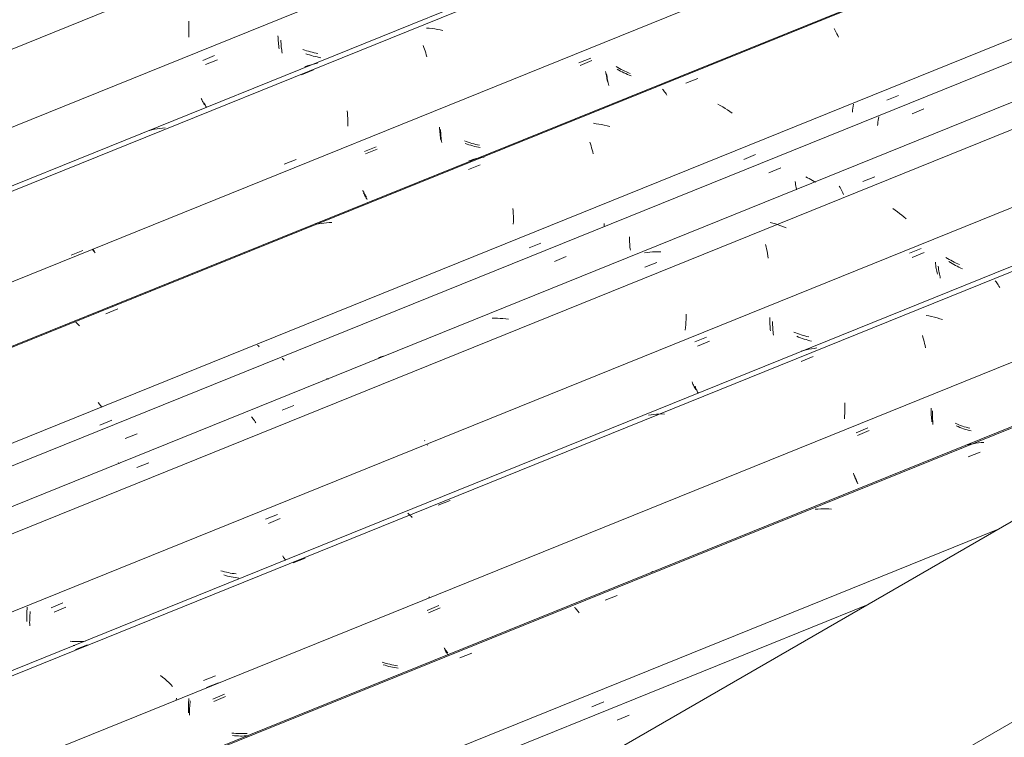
# Model space of a CAD drawing. Header units: metres. Extents: x -15.1 to 0.1, y 4 to 14.1.
# Tile 45 of 67: x -7.895 to -7.115, y 11.699 to 12.267. Entities that reach past the tile are written whole.
import ezdxf

# ---------------------------------------------------------------- set-up
doc = ezdxf.new("R2010")
doc.units = ezdxf.units.M
doc.layers.add('A-GLAZ-CWMG', color=7, linetype='Continuous', lineweight=5)
doc.layers.add('A-ROOF', color=7, linetype='Continuous', lineweight=5)

# ---------------------------------------------------------------- blocks, each defined once
blk = doc.blocks.new('FP_72-ISO_01')
at = {"layer": 'A-GLAZ-CWMG', "color": 9, "true_color": 0xc0c0c0}
blk.add_line((-7.42187, 11.71264), (-7.41252, 11.71651), dxfattribs=at)
blk = doc.blocks.new('Rectangular Mullion - Telha Fibrocimento - Ondulada-1908998-ISO_01')
at = {"layer": 'A-GLAZ-CWMG'}
blk.add_line((-7.22445, 11.80367), (-7.78958, 11.57527), dxfattribs=at)
blk.add_blockref('FP_72-ISO_01', (0, 0), dxfattribs=at)
blk = doc.blocks.new('FP_80-ISO_01')
at = {"layer": 'A-GLAZ-CWMG', "color": 9, "true_color": 0xc0c0c0}
blk.add_line((-7.44189, 11.72327), (-7.43254, 11.72713), dxfattribs=at)
blk = doc.blocks.new('FP_81-ISO_01')
at = {"layer": 'A-GLAZ-CWMG'}
blk.add_line((-6.6766, 12.11997), (-7.88626, 11.63109), dxfattribs=at)
at = {"layer": 'A-GLAZ-CWMG', "color": 9, "true_color": 0xc0c0c0}
for p, q in [((-7.14199, 11.93117), (-7.14406, 11.93071)), ((-7.1399, 11.93157), (-7.14199, 11.93117)), ((-7.1378, 11.93191), (-7.1399, 11.93157)), ((-7.13568, 11.93218), (-7.1378, 11.93191)), ((-7.13355, 11.9324), (-7.13568, 11.93218)), ((-7.13141, 11.93255), (-7.13355, 11.9324)), ((-7.14389, 11.92118), (-7.1344, 11.92493)), ((-7.26284, 11.87978), (-7.26498, 11.8796)), ((-7.2607, 11.8799), (-7.26284, 11.87978)), ((-7.25854, 11.87995), (-7.2607, 11.8799)), ((-7.25639, 11.87995), (-7.25854, 11.87995)), ((-7.25422, 11.87988), (-7.25639, 11.87995)), ((-7.25205, 11.87976), (-7.25422, 11.87988)), ((-7.39438, 11.83036), (-7.39397, 11.83043)), ((-7.43141, 11.80758), (-7.42192, 11.81133)), ((-7.45561, 11.80175), (-7.45505, 11.80123)), ((-7.45505, 11.80123), (-7.45448, 11.80065)), ((-7.45448, 11.80065), (-7.45398, 11.8001)), ((-7.4539, 11.80001), (-7.45332, 11.79931)), ((-7.45332, 11.79931), (-7.45273, 11.79855)), ((-7.45273, 11.79855), (-7.45214, 11.79774)), ((-7.54642, 11.76204), (-7.53693, 11.7658))]:
    blk.add_line(p, q, dxfattribs=at)
blk = doc.blocks.new('FP_82-ISO_01')
at = {"layer": 'A-GLAZ-CWMG', "color": 9, "true_color": 0xc0c0c0}
for p, q in [((-7.17223, 11.95756), (-7.17225, 11.95614)), ((-7.17225, 11.95614), (-7.17224, 11.95474)), ((-7.17224, 11.95474), (-7.17221, 11.95336)), ((-7.17221, 11.95336), (-7.17216, 11.95199)), ((-7.17216, 11.95199), (-7.17209, 11.95064)), ((-7.17209, 11.95064), (-7.172, 11.94931)), ((-7.172, 11.94931), (-7.17188, 11.948)), ((-7.23153, 11.93817), (-7.22218, 11.94203)), ((-7.17188, 11.948), (-7.17175, 11.9467)), ((-7.15191, 11.94504), (-7.15333, 11.94566)), ((-7.15047, 11.94446), (-7.15191, 11.94504)), ((-7.14902, 11.94391), (-7.15047, 11.94446)), ((-7.14756, 11.94338), (-7.14902, 11.94391)), ((-7.14609, 11.94289), (-7.14756, 11.94338)), ((-7.14461, 11.94244), (-7.14609, 11.94289)), ((-7.14312, 11.94201), (-7.14461, 11.94244)), ((-7.14162, 11.94162), (-7.14312, 11.94201)), ((-7.23398, 11.90598), (-7.23365, 11.90509)), ((-7.23365, 11.90509), (-7.23332, 11.90423)), ((-7.23332, 11.90423), (-7.23298, 11.90341)), ((-7.23298, 11.90341), (-7.23264, 11.90263)), ((-7.23264, 11.90263), (-7.23229, 11.90187)), ((-7.23229, 11.90187), (-7.23193, 11.90116)), ((-7.23193, 11.90116), (-7.23158, 11.90049)), ((-7.23158, 11.90049), (-7.23122, 11.89985)), ((-7.57147, 11.79769), (-7.56212, 11.80156)), ((-7.55829, 11.76798), (-7.55794, 11.76736)), ((-7.55794, 11.76736), (-7.55758, 11.76679)), ((-7.55758, 11.76679), (-7.55722, 11.76625)), ((-7.55722, 11.76625), (-7.55687, 11.76575)), ((-7.55687, 11.76575), (-7.55652, 11.76529)), ((-7.55652, 11.76529), (-7.55617, 11.76487)), ((-7.55617, 11.76487), (-7.55583, 11.76449)), ((-7.6058, 11.75607), (-7.60728, 11.75653)), ((-7.60431, 11.75564), (-7.6058, 11.75607)), ((-7.60282, 11.75525), (-7.60431, 11.75564)), ((-7.60131, 11.75489), (-7.60282, 11.75525)), ((-7.5998, 11.75457), (-7.60131, 11.75489)), ((-7.59829, 11.75429), (-7.5998, 11.75457)), ((-7.59677, 11.75404), (-7.59829, 11.75429)), ((-7.59526, 11.75382), (-7.59677, 11.75404)), ((-7.74139, 11.72748), (-7.73205, 11.73134)), ((-7.76051, 11.72365), (-7.7606, 11.7222)), ((-7.7604, 11.72511), (-7.76051, 11.72365)), ((-7.76026, 11.72657), (-7.7604, 11.72511)), ((-7.7601, 11.72805), (-7.76026, 11.72657)), ((-7.7607, 11.71934), (-7.76071, 11.71793)), ((-7.76071, 11.71793), (-7.7607, 11.71653)), ((-7.76066, 11.72076), (-7.7607, 11.71934)), ((-7.7606, 11.7222), (-7.76066, 11.72076)), ((-7.72496, 11.70034), (-7.72649, 11.70051)), ((-7.72344, 11.70022), (-7.72496, 11.70034)), ((-7.72192, 11.70013), (-7.72344, 11.70022)), ((-7.7204, 11.70008), (-7.72192, 11.70013)), ((-7.71888, 11.70008), (-7.7204, 11.70008)), ((-7.71736, 11.7001), (-7.71888, 11.70008)), ((-7.71585, 11.70017), (-7.71736, 11.7001)), ((-7.71435, 11.70028), (-7.71585, 11.70017))]:
    blk.add_line(p, q, dxfattribs=at)
blk = doc.blocks.new('FP_83-ISO_01')
at = {"layer": 'A-GLAZ-CWMG'}
blk.add_line((-5.67167, 12.65301), (-8.01556, 11.70574), dxfattribs=at)
at = {"layer": 'A-GLAZ-CWMG', "color": 9, "true_color": 0xc0c0c0}
for p, q in [((-7.12241, 12.06054), (-7.12182, 12.05981)), ((-7.12182, 12.05981), (-7.12124, 12.05903)), ((-7.12124, 12.05903), (-7.12065, 12.05819)), ((-7.12065, 12.05819), (-7.12006, 12.05728)), ((-7.12006, 12.05728), (-7.11947, 12.05633)), ((-7.11947, 12.05633), (-7.11889, 12.05531)), ((-7.17497, 12.03267), (-7.17713, 12.03306)), ((-7.17281, 12.03222), (-7.17497, 12.03267)), ((-7.17065, 12.03171), (-7.17281, 12.03222)), ((-7.16851, 12.03115), (-7.17065, 12.03171)), ((-7.16637, 12.03053), (-7.16851, 12.03115)), ((-7.16425, 12.02986), (-7.16637, 12.03053)), ((-7.18016, 12.01731), (-7.17968, 12.01578)), ((-7.17968, 12.01578), (-7.17923, 12.01421)), ((-7.17923, 12.01421), (-7.17879, 12.01259)), ((-7.17879, 12.01259), (-7.17838, 12.01093)), ((-7.27415, 12.00534), (-7.27619, 12.00476)), ((-7.2721, 12.00587), (-7.27415, 12.00534)), ((-7.27002, 12.00633), (-7.2721, 12.00587)), ((-7.26793, 12.00672), (-7.27002, 12.00633)), ((-7.26583, 12.00706), (-7.26793, 12.00672)), ((-7.26371, 12.00733), (-7.26583, 12.00706)), ((-7.17838, 12.01093), (-7.17799, 12.00923)), ((-7.17799, 12.00923), (-7.17762, 12.00749)), ((-7.27624, 11.99674), (-7.26676, 12.0005)), ((-7.24168, 11.96392), (-7.24161, 11.96187)), ((-7.24159, 11.95771), (-7.24163, 11.95561)), ((-7.24161, 11.96187), (-7.24158, 11.9598)), ((-7.24158, 11.9598), (-7.24159, 11.95771)), ((-7.39507, 11.9545), (-7.39718, 11.9542)), ((-7.39294, 11.95474), (-7.39507, 11.9545)), ((-7.3908, 11.95491), (-7.39294, 11.95474)), ((-7.38866, 11.95503), (-7.3908, 11.95491)), ((-7.38651, 11.95508), (-7.38866, 11.95503)), ((-7.38435, 11.95506), (-7.38651, 11.95508)), ((-7.24171, 11.95348), (-7.24183, 11.95134)), ((-7.24163, 11.95561), (-7.24171, 11.95348)), ((-7.56361, 11.88283), (-7.55413, 11.88659)), ((-7.58775, 11.87649), (-7.5872, 11.87608)), ((-7.5872, 11.87608), (-7.58664, 11.87561)), ((-7.58664, 11.87561), (-7.58607, 11.87508)), ((-7.58607, 11.87508), (-7.5855, 11.87449)), ((-7.5855, 11.87449), (-7.58492, 11.87384)), ((-7.58492, 11.87384), (-7.58433, 11.87313)), ((-7.67855, 11.83717), (-7.66907, 11.84094)), ((-7.57052, 11.80954), (-7.57103, 11.81018)), ((-7.85095, 11.76859), (-7.84147, 11.77237)), ((-7.78197, 11.74669), (-7.78367, 11.74809)), ((-7.78031, 11.74526), (-7.78197, 11.74669)), ((-7.77869, 11.74381), (-7.78031, 11.74526)), ((-7.7771, 11.74234), (-7.77869, 11.74381)), ((-7.77555, 11.74085), (-7.7771, 11.74234)), ((-7.77404, 11.73934), (-7.77555, 11.74085)), ((-7.74724, 11.73863), (-7.73783, 11.74228)), ((-7.77102, 11.73003), (-7.77125, 11.72842))]:
    blk.add_line(p, q, dxfattribs=at)
blk = doc.blocks.new('FP_84-ISO_01')
at = {"layer": 'A-GLAZ-CWMG', "color": 9, "true_color": 0xc0c0c0}
for p, q in [((-7.19047, 12.08233), (-7.18112, 12.0862)), ((-7.16987, 12.07535), (-7.16972, 12.07407)), ((-7.16972, 12.07407), (-7.16956, 12.07281)), ((-7.16028, 12.0783), (-7.16158, 12.0791)), ((-7.15895, 12.07752), (-7.16028, 12.0783)), ((-7.15761, 12.07676), (-7.15895, 12.07752)), ((-7.15625, 12.07602), (-7.15761, 12.07676)), ((-7.15488, 12.07532), (-7.15625, 12.07602)), ((-7.15348, 12.07463), (-7.15488, 12.07532)), ((-7.15208, 12.07398), (-7.15348, 12.07463)), ((-7.15066, 12.07335), (-7.15208, 12.07398)), ((-7.16956, 12.07281), (-7.16938, 12.07158)), ((-7.16938, 12.07158), (-7.16918, 12.07038)), ((-7.16918, 12.07038), (-7.16897, 12.0692)), ((-7.16897, 12.0692), (-7.16874, 12.06804)), ((-7.16874, 12.06804), (-7.16849, 12.06692)), ((-7.16849, 12.06692), (-7.16823, 12.06582)), ((-7.30109, 12.03153), (-7.30109, 12.03013)), ((-7.30109, 12.03013), (-7.30106, 12.02874)), ((-7.30106, 12.02874), (-7.30101, 12.02737)), ((-7.30101, 12.02737), (-7.30094, 12.02602)), ((-7.30094, 12.02602), (-7.30085, 12.02469)), ((-7.30085, 12.02469), (-7.30074, 12.02337)), ((-7.30074, 12.02337), (-7.30061, 12.02208)), ((-7.30061, 12.02208), (-7.30046, 12.02081)), ((-7.2805, 12.01932), (-7.28194, 12.01991)), ((-7.27905, 12.01876), (-7.2805, 12.01932)), ((-7.27759, 12.01824), (-7.27905, 12.01876)), ((-7.36047, 12.01212), (-7.35113, 12.01598)), ((-7.27612, 12.01774), (-7.27759, 12.01824)), ((-7.27464, 12.01728), (-7.27612, 12.01774)), ((-7.27315, 12.01685), (-7.27464, 12.01728)), ((-7.27166, 12.01645), (-7.27315, 12.01685)), ((-7.27016, 12.01609), (-7.27166, 12.01645)), ((-7.36254, 11.98041), (-7.36221, 11.97955)), ((-7.36221, 11.97955), (-7.36187, 11.97872)), ((-7.36187, 11.97872), (-7.36152, 11.97793)), ((-7.36152, 11.97793), (-7.36118, 11.97717)), ((-7.36118, 11.97717), (-7.36082, 11.97645)), ((-7.36082, 11.97645), (-7.36047, 11.97577)), ((-7.36047, 11.97577), (-7.36011, 11.97512)), ((-7.36011, 11.97512), (-7.35975, 11.97452)), ((-7.57422, 11.93383), (-7.5745, 11.93414)), ((-7.70039, 11.87173), (-7.69104, 11.87559)), ((-7.68687, 11.84265), (-7.68652, 11.84206)), ((-7.68652, 11.84206), (-7.68616, 11.84152)), ((-7.68616, 11.84152), (-7.68581, 11.84101)), ((-7.68581, 11.84101), (-7.68545, 11.84054)), ((-7.68545, 11.84054), (-7.6851, 11.84011)), ((-7.6851, 11.84011), (-7.68476, 11.83972)), ((-7.68476, 11.83972), (-7.68442, 11.83937)), ((-7.73442, 11.83053), (-7.7359, 11.83096)), ((-7.73292, 11.83013), (-7.73442, 11.83053)), ((-7.73142, 11.82976), (-7.73292, 11.83013)), ((-7.72991, 11.82943), (-7.73142, 11.82976)), ((-7.7284, 11.82914), (-7.72991, 11.82943)), ((-7.72688, 11.82888), (-7.7284, 11.82914)), ((-7.72536, 11.82866), (-7.72688, 11.82888)), ((-7.72384, 11.82847), (-7.72536, 11.82866)), ((-7.88928, 11.80062), (-7.8894, 11.79916)), ((-7.88914, 11.80208), (-7.88928, 11.80062)), ((-7.87031, 11.80156), (-7.86096, 11.80542)), ((-7.88959, 11.79484), (-7.88961, 11.79342)), ((-7.88961, 11.79342), (-7.8896, 11.79202)), ((-7.88955, 11.79627), (-7.88959, 11.79484)), ((-7.88949, 11.79771), (-7.88955, 11.79627)), ((-7.8894, 11.79916), (-7.88949, 11.79771)), ((-7.8896, 11.79202), (-7.88957, 11.79064)), ((-7.85357, 11.77504), (-7.85509, 11.77517)), ((-7.85205, 11.77494), (-7.85357, 11.77504)), ((-7.85053, 11.77488), (-7.85205, 11.77494)), ((-7.84901, 11.77486), (-7.85053, 11.77488)), ((-7.84749, 11.77488), (-7.84901, 11.77486)), ((-7.84598, 11.77494), (-7.84749, 11.77488)), ((-7.84447, 11.77503), (-7.84598, 11.77494)), ((-7.84297, 11.77517), (-7.84447, 11.77503))]:
    blk.add_line(p, q, dxfattribs=at)
blk = doc.blocks.new('FP_85-ISO_01')
at = {"layer": 'A-GLAZ-CWMG'}
blk.add_line((-5.78605, 12.71514), (-8.12595, 11.76948), dxfattribs=at)
blk = doc.blocks.new('FP_86-ISO_01')
at = {"layer": 'A-GLAZ-CWMG', "color": 9, "true_color": 0xc0c0c0}
for p, q in [((-7.21468, 12.19036), (-7.21491, 12.18899)), ((-7.18834, 12.19287), (-7.17899, 12.19673)), ((-7.21548, 12.18489), (-7.21562, 12.18354)), ((-7.21531, 12.18625), (-7.21548, 12.18489)), ((-7.21512, 12.18762), (-7.21531, 12.18625)), ((-7.21491, 12.18899), (-7.21512, 12.18762)), ((-7.30168, 12.14608), (-7.29233, 12.14994)), ((-7.28086, 12.13922), (-7.2807, 12.13796)), ((-7.2807, 12.13796), (-7.28053, 12.13673)), ((-7.28053, 12.13673), (-7.28033, 12.13552)), ((-7.27126, 12.14219), (-7.27258, 12.14297)), ((-7.26992, 12.14142), (-7.27126, 12.14219)), ((-7.26857, 12.14068), (-7.26992, 12.14142)), ((-7.26719, 12.13997), (-7.26857, 12.14068)), ((-7.26581, 12.13928), (-7.26719, 12.13997)), ((-7.26459, 12.13871), (-7.26581, 12.13928)), ((-7.28033, 12.13552), (-7.28012, 12.13433)), ((-7.28012, 12.13433), (-7.27989, 12.13317)), ((-7.27989, 12.13317), (-7.27976, 12.13257)), ((-7.41221, 12.09533), (-7.41219, 12.09394)), ((-7.41219, 12.09394), (-7.41215, 12.09256)), ((-7.41215, 12.09256), (-7.41208, 12.09121)), ((-7.41208, 12.09121), (-7.41199, 12.08987)), ((-7.41199, 12.08987), (-7.41188, 12.08855)), ((-7.41188, 12.08855), (-7.41175, 12.08725)), ((-7.41175, 12.08725), (-7.41161, 12.08598)), ((-7.41161, 12.08598), (-7.41144, 12.08472)), ((-7.47167, 12.07589), (-7.46232, 12.07975)), ((-7.68639, 11.9985), (-7.68721, 11.99939)), ((-7.68556, 11.9976), (-7.68639, 11.9985)), ((-7.81156, 11.93557), (-7.80222, 11.93942))]:
    blk.add_line(p, q, dxfattribs=at)
blk = doc.blocks.new('Rectangular Mullion - Telha Fibrocimento - Ondulada-V73-ISO_01')
at = {"layer": 'A-GLAZ-CWMG'}
for p, q in [((-5.85147, 12.74235), (-8.18061, 11.80103)), ((-5.61028, 12.60186), (-7.93817, 11.66106)), ((-7.12054, 11.86366), (-7.80792, 11.58586))]:
    blk.add_line(p, q, dxfattribs=at)
for name in ['FP_85-ISO_01', 'FP_86-ISO_01', 'FP_83-ISO_01', 'FP_84-ISO_01', 'FP_81-ISO_01', 'FP_82-ISO_01', 'FP_80-ISO_01']:
    blk.add_blockref(name, (0, 0), dxfattribs=at)
blk = doc.blocks.new('FP_88-ISO_01')
at = {"layer": 'A-GLAZ-CWMG'}
blk.add_line((-6.68216, 12.11676), (-7.88528, 11.63052), dxfattribs=at)
blk = doc.blocks.new('FP_89-ISO_01')
at = {"layer": 'A-GLAZ-CWMG', "color": 9, "true_color": 0xc0c0c0}
for p, q in [((-7.17323, 11.95968), (-7.17323, 11.95827)), ((-7.17323, 11.95827), (-7.17321, 11.95687)), ((-7.17321, 11.95687), (-7.17317, 11.95549)), ((-7.17317, 11.95549), (-7.17311, 11.95412)), ((-7.17311, 11.95412), (-7.17302, 11.95277)), ((-7.17302, 11.95277), (-7.17292, 11.95145)), ((-7.17292, 11.95145), (-7.17279, 11.95014)), ((-7.17279, 11.95014), (-7.17265, 11.94885)), ((-7.23258, 11.94025), (-7.22324, 11.94412)), ((-7.15276, 11.9472), (-7.15419, 11.94781)), ((-7.15132, 11.94661), (-7.15276, 11.9472)), ((-7.14986, 11.94606), (-7.15132, 11.94661)), ((-7.1484, 11.94553), (-7.14986, 11.94606)), ((-7.14693, 11.94503), (-7.1484, 11.94553)), ((-7.14544, 11.94457), (-7.14693, 11.94503)), ((-7.14395, 11.94414), (-7.14544, 11.94457)), ((-7.14245, 11.94374), (-7.14395, 11.94414)), ((-7.23478, 11.90809), (-7.23445, 11.90719)), ((-7.23445, 11.90719), (-7.23411, 11.90632)), ((-7.23411, 11.90632), (-7.23377, 11.90549)), ((-7.23377, 11.90549), (-7.23342, 11.90469)), ((-7.23342, 11.90469), (-7.23307, 11.90393)), ((-7.23307, 11.90393), (-7.23271, 11.9032)), ((-7.23271, 11.9032), (-7.23235, 11.90251)), ((-7.23235, 11.90251), (-7.23199, 11.90186)), ((-7.57239, 11.79959), (-7.56305, 11.80345)), ((-7.55892, 11.76993), (-7.55856, 11.76931)), ((-7.55856, 11.76931), (-7.5582, 11.76872)), ((-7.5582, 11.76872), (-7.55784, 11.76817)), ((-7.55784, 11.76817), (-7.55748, 11.76765)), ((-7.55748, 11.76765), (-7.55712, 11.76718)), ((-7.55712, 11.76718), (-7.55677, 11.76674)), ((-7.55677, 11.76674), (-7.55642, 11.76634)), ((-7.55642, 11.76634), (-7.55607, 11.76599)), ((-7.60644, 11.75805), (-7.60793, 11.75851)), ((-7.60495, 11.75763), (-7.60644, 11.75805)), ((-7.60345, 11.75723), (-7.60495, 11.75763)), ((-7.60194, 11.75687), (-7.60345, 11.75723)), ((-7.60043, 11.75655), (-7.60194, 11.75687)), ((-7.59892, 11.75626), (-7.60043, 11.75655)), ((-7.5974, 11.756), (-7.59892, 11.75626)), ((-7.59587, 11.75578), (-7.5974, 11.756)), ((-7.74224, 11.72928), (-7.7329, 11.73315)), ((-7.76153, 11.72255), (-7.76154, 11.72113)), ((-7.76149, 11.72398), (-7.76153, 11.72255)), ((-7.76143, 11.72542), (-7.76149, 11.72398)), ((-7.76134, 11.72688), (-7.76143, 11.72542)), ((-7.76123, 11.72834), (-7.76134, 11.72688)), ((-7.7611, 11.72981), (-7.76123, 11.72834)), ((-7.76154, 11.72113), (-7.76153, 11.71973)), ((-7.76153, 11.71973), (-7.7615, 11.71834)), ((-7.72552, 11.70226), (-7.72704, 11.70243)), ((-7.72399, 11.70213), (-7.72552, 11.70226)), ((-7.72247, 11.70203), (-7.72399, 11.70213)), ((-7.72094, 11.70198), (-7.72247, 11.70203)), ((-7.71942, 11.70195), (-7.72094, 11.70198)), ((-7.7179, 11.70197), (-7.71942, 11.70195)), ((-7.71638, 11.70202), (-7.7179, 11.70197)), ((-7.71487, 11.70212), (-7.71638, 11.70202))]:
    blk.add_line(p, q, dxfattribs=at)
blk = doc.blocks.new('FP_90-ISO_01')
at = {"layer": 'A-GLAZ-CWMG'}
blk.add_line((-5.66927, 12.64979), (-8.01129, 11.70328), dxfattribs=at)
at = {"layer": 'A-GLAZ-CWMG', "color": 9, "true_color": 0xc0c0c0}
blk.add_line((-7.74952, 11.74414), (-7.7401, 11.74781), dxfattribs=at)
blk = doc.blocks.new('FP_91-ISO_01')
at = {"layer": 'A-GLAZ-CWMG', "color": 9, "true_color": 0xc0c0c0}
for p, q in [((-7.1882, 12.07903), (-7.17885, 12.08289)), ((-7.15799, 12.07499), (-7.15929, 12.07579)), ((-7.15666, 12.07421), (-7.15799, 12.07499)), ((-7.15532, 12.07345), (-7.15666, 12.07421)), ((-7.15396, 12.07272), (-7.15532, 12.07345)), ((-7.16757, 12.07204), (-7.16743, 12.07076)), ((-7.16743, 12.07076), (-7.16726, 12.06951)), ((-7.16726, 12.06951), (-7.16708, 12.06827)), ((-7.16708, 12.06827), (-7.16688, 12.06707)), ((-7.16688, 12.06707), (-7.16667, 12.06589)), ((-7.16667, 12.06589), (-7.16644, 12.06473)), ((-7.15258, 12.07201), (-7.15396, 12.07272)), ((-7.15119, 12.07133), (-7.15258, 12.07201)), ((-7.14978, 12.07067), (-7.15119, 12.07133)), ((-7.14836, 12.07004), (-7.14978, 12.07067)), ((-7.16644, 12.06473), (-7.16619, 12.06361)), ((-7.16619, 12.06361), (-7.16593, 12.06251)), ((-7.2988, 12.02821), (-7.29879, 12.02681)), ((-7.29879, 12.02681), (-7.29877, 12.02542)), ((-7.29877, 12.02542), (-7.29872, 12.02405)), ((-7.29872, 12.02405), (-7.29864, 12.0227)), ((-7.29864, 12.0227), (-7.29855, 12.02137)), ((-7.29855, 12.02137), (-7.29844, 12.02005)), ((-7.29844, 12.02005), (-7.2983, 12.01876)), ((-7.2983, 12.01876), (-7.29815, 12.01749)), ((-7.35819, 12.0088), (-7.34884, 12.01266)), ((-7.27819, 12.016), (-7.27963, 12.01659)), ((-7.27675, 12.01544), (-7.27819, 12.016)), ((-7.27528, 12.01491), (-7.27675, 12.01544)), ((-7.27381, 12.01441), (-7.27528, 12.01491)), ((-7.27233, 12.01395), (-7.27381, 12.01441)), ((-7.27085, 12.01352), (-7.27233, 12.01395)), ((-7.26935, 12.01312), (-7.27085, 12.01352)), ((-7.26785, 12.01275), (-7.26935, 12.01312)), ((-7.36022, 11.97708), (-7.35989, 11.97621)), ((-7.35989, 11.97621), (-7.35955, 11.97538)), ((-7.35955, 11.97538), (-7.35921, 11.97458)), ((-7.35921, 11.97458), (-7.35886, 11.97382)), ((-7.35886, 11.97382), (-7.35851, 11.9731)), ((-7.35851, 11.9731), (-7.35815, 11.97241)), ((-7.35815, 11.97241), (-7.35779, 11.97176)), ((-7.57195, 11.93048), (-7.57205, 11.93059)), ((-7.69808, 11.86837), (-7.68874, 11.87223)), ((-7.73207, 11.82717), (-7.73356, 11.8276)), ((-7.73058, 11.82677), (-7.73207, 11.82717)), ((-7.72907, 11.8264), (-7.73058, 11.82677)), ((-7.72757, 11.82607), (-7.72907, 11.8264)), ((-7.72605, 11.82577), (-7.72757, 11.82607)), ((-7.72454, 11.82551), (-7.72605, 11.82577)), ((-7.72302, 11.82529), (-7.72454, 11.82551)), ((-7.72149, 11.8251), (-7.72302, 11.82529)), ((-7.86799, 11.79818), (-7.85864, 11.80204)), ((-7.88724, 11.79288), (-7.88728, 11.79146)), ((-7.88718, 11.79432), (-7.88724, 11.79288)), ((-7.88709, 11.79577), (-7.88718, 11.79432)), ((-7.88698, 11.79723), (-7.88709, 11.79577)), ((-7.88684, 11.7987), (-7.88698, 11.79723)), ((-7.88728, 11.79146), (-7.88729, 11.79004)), ((-7.88729, 11.79004), (-7.88728, 11.78865)), ((-7.88728, 11.78865), (-7.88725, 11.78726)), ((-7.85153, 11.77169), (-7.85273, 11.7718))]:
    blk.add_line(p, q, dxfattribs=at)
blk = doc.blocks.new('FP_92-ISO_01')
at = {"layer": 'A-GLAZ-CWMG'}
blk.add_line((-5.80213, 12.7301), (-8.14781, 11.7821), dxfattribs=at)
at = {"layer": 'A-GLAZ-CWMG', "color": 9, "true_color": 0xc0c0c0}
for p, q in [((-7.22736, 12.13913), (-7.21787, 12.14285)), ((-7.24594, 12.13546), (-7.24536, 12.13449)), ((-7.24536, 12.13449), (-7.24478, 12.13346)), ((-7.24478, 12.13346), (-7.2442, 12.13238)), ((-7.2442, 12.13238), (-7.24363, 12.13125)), ((-7.24363, 12.13125), (-7.24307, 12.13007)), ((-7.24307, 12.13007), (-7.24251, 12.12883)), ((-7.20171, 12.11659), (-7.20353, 12.11788)), ((-7.19993, 12.11526), (-7.20171, 12.11659)), ((-7.19818, 12.11391), (-7.19993, 12.11526)), ((-7.19646, 12.11253), (-7.19818, 12.11391)), ((-7.19477, 12.11112), (-7.19646, 12.11253)), ((-7.29862, 12.10621), (-7.30076, 12.10683)), ((-7.2965, 12.10555), (-7.29862, 12.10621)), ((-7.29439, 12.10483), (-7.2965, 12.10555)), ((-7.29229, 12.10407), (-7.29439, 12.10483)), ((-7.19312, 12.10969), (-7.19477, 12.11112)), ((-7.2902, 12.10325), (-7.29229, 12.10407)), ((-7.28813, 12.10239), (-7.2902, 12.10325)), ((-7.3043, 12.08919), (-7.3039, 12.0875)), ((-7.39813, 12.08298), (-7.40024, 12.08268)), ((-7.396, 12.08322), (-7.39813, 12.08298)), ((-7.39387, 12.0834), (-7.396, 12.08322)), ((-7.39172, 12.08352), (-7.39387, 12.0834)), ((-7.38957, 12.08358), (-7.39172, 12.08352)), ((-7.38742, 12.08358), (-7.38957, 12.08358)), ((-7.3039, 12.0875), (-7.30352, 12.08578)), ((-7.30352, 12.08578), (-7.30317, 12.08402)), ((-7.30317, 12.08402), (-7.30284, 12.08222)), ((-7.30284, 12.08222), (-7.30254, 12.08039)), ((-7.39987, 12.07131), (-7.39038, 12.07504)), ((-7.30254, 12.08039), (-7.30227, 12.07853)), ((-7.51886, 12.03089), (-7.52102, 12.03086)), ((-7.5167, 12.03086), (-7.51886, 12.03089)), ((-7.51454, 12.03077), (-7.5167, 12.03086)), ((-7.51237, 12.03062), (-7.51454, 12.03077)), ((-7.5102, 12.03042), (-7.51237, 12.03062)), ((-7.50803, 12.03016), (-7.5102, 12.03042)), ((-7.3675, 12.02785), (-7.36765, 12.0257)), ((-7.36738, 12.02998), (-7.3675, 12.02785)), ((-7.3673, 12.0321), (-7.36738, 12.02998)), ((-7.36726, 12.03421), (-7.3673, 12.0321)), ((-7.36785, 12.02354), (-7.36808, 12.02138)), ((-7.36765, 12.0257), (-7.36785, 12.02354)), ((-7.609, 12.00029), (-7.61098, 11.99955)), ((-7.607, 12.00097), (-7.609, 12.00029)), ((-7.65207, 11.98293), (-7.65165, 11.98301)), ((-7.65165, 11.98301), (-7.65122, 11.98303)), ((-7.65122, 11.98303), (-7.65077, 11.98299)), ((-7.65077, 11.98299), (-7.6503, 11.9829)), ((-7.6874, 11.95802), (-7.67791, 11.96177)), ((-7.71165, 11.95284), (-7.71107, 11.95217)), ((-7.71107, 11.95217), (-7.71048, 11.95145)), ((-7.71048, 11.95145), (-7.70989, 11.95067)), ((-7.70989, 11.95067), (-7.70931, 11.94984)), ((-7.70931, 11.94984), (-7.70872, 11.94895)), ((-7.70872, 11.94895), (-7.70813, 11.948)), ((-7.80241, 11.91262), (-7.79293, 11.91637))]:
    blk.add_line(p, q, dxfattribs=at)
blk = doc.blocks.new('FP_93-ISO_01')
at = {"layer": 'A-GLAZ-CWMG', "color": 9, "true_color": 0xc0c0c0}
for p, q in [((-7.20834, 12.20346), (-7.19899, 12.20732)), ((-7.23503, 12.19874), (-7.23525, 12.19719)), ((-7.23477, 12.20028), (-7.23503, 12.19874)), ((-7.23545, 12.19566), (-7.23562, 12.19413)), ((-7.23525, 12.19719), (-7.23545, 12.19566)), ((-7.32169, 12.15669), (-7.31234, 12.16055)), ((-7.43225, 12.10597), (-7.43223, 12.10458)), ((-7.43223, 12.10458), (-7.4322, 12.1035)), ((-7.4917, 12.08654), (-7.48235, 12.0904)), ((-7.70615, 12.00892), (-7.70672, 12.00954)), ((-7.70557, 12.00829), (-7.70615, 12.00892)), ((-7.83164, 11.94628), (-7.82229, 11.95014)), ((-7.81718, 11.91673), (-7.81683, 11.91625)), ((-7.81683, 11.91625), (-7.81648, 11.91581))]:
    blk.add_line(p, q, dxfattribs=at)
blk = doc.blocks.new('FP_94-ISO_01')
at = {"layer": 'A-GLAZ-CWMG'}
blk.add_line((-5.93317, 12.80422), (-8.27729, 11.85685), dxfattribs=at)
at = {"layer": 'A-GLAZ-CWMG', "color": 9, "true_color": 0xc0c0c0}
for p, q in [((-7.2501, 12.26036), (-7.24951, 12.25934)), ((-7.24951, 12.25934), (-7.24893, 12.25827)), ((-7.24893, 12.25827), (-7.24836, 12.25715)), ((-7.24836, 12.25715), (-7.24779, 12.25597)), ((-7.24779, 12.25597), (-7.24724, 12.25473)), ((-7.24724, 12.25473), (-7.24669, 12.25345)), ((-7.36748, 12.21696), (-7.358, 12.22072)), ((-7.38606, 12.21226), (-7.38548, 12.21163)), ((-7.38548, 12.21163), (-7.38489, 12.21094)), ((-7.38489, 12.21094), (-7.3843, 12.2102)), ((-7.3843, 12.2102), (-7.38371, 12.20939)), ((-7.38371, 12.20939), (-7.38312, 12.20853)), ((-7.38312, 12.20853), (-7.38253, 12.2076)), ((-7.34023, 12.19939), (-7.34218, 12.20049)), ((-7.3383, 12.19824), (-7.34023, 12.19939)), ((-7.33639, 12.19705), (-7.3383, 12.19824)), ((-7.33452, 12.19583), (-7.33639, 12.19705)), ((-7.33267, 12.19457), (-7.33452, 12.19583)), ((-7.33085, 12.19328), (-7.33267, 12.19457)), ((-7.43858, 12.18494), (-7.44075, 12.18524)), ((-7.43641, 12.18459), (-7.43858, 12.18494)), ((-7.43425, 12.18417), (-7.43641, 12.18459)), ((-7.43209, 12.1837), (-7.43425, 12.18417)), ((-7.42994, 12.18317), (-7.43209, 12.1837)), ((-7.4278, 12.18259), (-7.42994, 12.18317)), ((-7.44361, 12.17034), (-7.4431, 12.1689)), ((-7.4431, 12.1689), (-7.44262, 12.1674)), ((-7.44262, 12.1674), (-7.44215, 12.16586)), ((-7.44215, 12.16586), (-7.4417, 12.16427)), ((-7.4417, 12.16427), (-7.44127, 12.16264)), ((-7.44127, 12.16264), (-7.44086, 12.16097)), ((-7.5398, 12.1486), (-7.53032, 12.15236)), ((-7.53753, 12.15611), (-7.53954, 12.15544)), ((-7.5355, 12.15673), (-7.53753, 12.15611)), ((-7.53346, 12.15728), (-7.5355, 12.15673)), ((-7.53139, 12.15777), (-7.53346, 12.15728)), ((-7.52931, 12.1582), (-7.53139, 12.15777)), ((-7.52721, 12.15856), (-7.52931, 12.1582)), ((-7.50443, 12.11785), (-7.50431, 12.11584)), ((-7.50431, 12.11584), (-7.50421, 12.11381)), ((-7.50421, 12.11381), (-7.50416, 12.11175)), ((-7.65848, 12.1057), (-7.66057, 12.10531)), ((-7.65638, 12.10603), (-7.65848, 12.1057)), ((-7.65426, 12.10629), (-7.65638, 12.10603)), ((-7.65212, 12.1065), (-7.65426, 12.10629)), ((-7.64998, 12.10664), (-7.65212, 12.1065)), ((-7.64783, 12.10672), (-7.64998, 12.10664)), ((-7.50415, 12.10758), (-7.5042, 12.10547)), ((-7.50416, 12.11175), (-7.50413, 12.10968)), ((-7.50413, 12.10968), (-7.50415, 12.10758)), ((-7.82699, 12.03444), (-7.81751, 12.03821)), ((-7.85106, 12.02771), (-7.85052, 12.02739)), ((-7.85052, 12.02739), (-7.84998, 12.027)), ((-7.84998, 12.027), (-7.84942, 12.02656)), ((-7.84942, 12.02656), (-7.84886, 12.02605)), ((-7.84886, 12.02605), (-7.84829, 12.02549)), ((-7.84829, 12.02549), (-7.84771, 12.02486)), ((-7.83204, 11.96293), (-7.83304, 11.96411)), ((-7.83107, 11.96176), (-7.83204, 11.96293)), ((-7.83013, 11.96057), (-7.83107, 11.96176))]:
    blk.add_line(p, q, dxfattribs=at)
blk = doc.blocks.new('FP_95-ISO_01')
at = {"layer": 'A-GLAZ-CWMG', "color": 9, "true_color": 0xc0c0c0}
for p, q in [((-7.45129, 12.2311), (-7.44194, 12.23495)), ((-7.43029, 12.2244), (-7.43012, 12.22316)), ((-7.43012, 12.22316), (-7.42992, 12.22194)), ((-7.42992, 12.22194), (-7.42972, 12.22075)), ((-7.42068, 12.22737), (-7.42201, 12.22814)), ((-7.41932, 12.22663), (-7.42068, 12.22737)), ((-7.41795, 12.22591), (-7.41932, 12.22663)), ((-7.41657, 12.22522), (-7.41795, 12.22591)), ((-7.41517, 12.22456), (-7.41657, 12.22522)), ((-7.41375, 12.22392), (-7.41517, 12.22456)), ((-7.41232, 12.22332), (-7.41375, 12.22392)), ((-7.41088, 12.22274), (-7.41232, 12.22332)), ((-7.42972, 12.22075), (-7.42949, 12.21959)), ((-7.42949, 12.21959), (-7.42925, 12.21846)), ((-7.42925, 12.21846), (-7.429, 12.21735)), ((-7.429, 12.21735), (-7.42873, 12.21628)), ((-7.42873, 12.21628), (-7.42846, 12.21523)), ((-7.56177, 12.18044), (-7.56173, 12.17906)), ((-7.56173, 12.17906), (-7.56167, 12.1777)), ((-7.56167, 12.1777), (-7.56159, 12.17636)), ((-7.56159, 12.17636), (-7.56149, 12.17504)), ((-7.56149, 12.17504), (-7.56137, 12.17374)), ((-7.56137, 12.17374), (-7.56122, 12.17246)), ((-7.56122, 12.17246), (-7.56106, 12.1712)), ((-7.56106, 12.1712), (-7.56088, 12.16997)), ((-7.54075, 12.16882), (-7.54221, 12.16936)), ((-7.53929, 12.16831), (-7.54075, 12.16882)), ((-7.53781, 12.16784), (-7.53929, 12.16831)), ((-7.53633, 12.16739), (-7.53781, 12.16784)), ((-7.53483, 12.16699), (-7.53633, 12.16739)), ((-7.53333, 12.16661), (-7.53483, 12.16699)), ((-7.62129, 12.16099), (-7.61194, 12.16485)), ((-7.53183, 12.16627), (-7.53333, 12.16661)), ((-7.53032, 12.16597), (-7.53183, 12.16627)), ((-7.62275, 12.13022), (-7.62241, 12.12941)), ((-7.62241, 12.12941), (-7.62207, 12.12864)), ((-7.62207, 12.12864), (-7.62172, 12.12791)), ((-7.62172, 12.12791), (-7.62136, 12.12721)), ((-7.62136, 12.12721), (-7.62101, 12.12655)), ((-7.62101, 12.12655), (-7.62065, 12.12593)), ((-7.62065, 12.12593), (-7.6203, 12.12535)), ((-7.6203, 12.12535), (-7.61994, 12.12481)), ((-7.83622, 12.08372), (-7.83712, 12.0847)), ((-7.8353, 12.08275), (-7.83622, 12.08372))]:
    blk.add_line(p, q, dxfattribs=at)
blk = doc.blocks.new('FP_96-ISO_01')
at = {"layer": 'A-GLAZ-CWMG'}
blk.add_line((-6.0627, 12.87877), (-8.40659, 11.9315), dxfattribs=at)
at = {"layer": 'A-GLAZ-CWMG', "color": 9, "true_color": 0xc0c0c0}
for p, q in [((-7.57073, 12.26052), (-7.5729, 12.26071)), ((-7.56856, 12.26027), (-7.57073, 12.26052)), ((-7.56639, 12.25995), (-7.56856, 12.26027)), ((-7.56422, 12.25958), (-7.56639, 12.25995)), ((-7.56206, 12.25916), (-7.56422, 12.25958)), ((-7.55991, 12.25867), (-7.56206, 12.25916)), ((-7.57563, 12.24676), (-7.5751, 12.2454)), ((-7.5751, 12.2454), (-7.57458, 12.24398)), ((-7.57458, 12.24398), (-7.57408, 12.24252)), ((-7.57408, 12.24252), (-7.5736, 12.24101)), ((-7.5736, 12.24101), (-7.57314, 12.23946)), ((-7.57314, 12.23946), (-7.57269, 12.23786)), ((-7.66736, 12.23067), (-7.66935, 12.22994)), ((-7.66535, 12.23133), (-7.66736, 12.23067)), ((-7.66332, 12.23193), (-7.66535, 12.23133)), ((-7.66127, 12.23247), (-7.66332, 12.23193)), ((-7.6592, 12.23295), (-7.66127, 12.23247)), ((-7.6719, 12.22372), (-7.66242, 12.22749)), ((-7.63583, 12.19522), (-7.63565, 12.19325)), ((-7.63565, 12.19325), (-7.6355, 12.19126)), ((-7.6355, 12.19126), (-7.63539, 12.18924)), ((-7.63539, 12.18924), (-7.63531, 12.1872)), ((-7.63531, 12.1872), (-7.63526, 12.18514)), ((-7.63526, 12.18514), (-7.63526, 12.18305)), ((-7.7904, 12.18005), (-7.79247, 12.17955)), ((-7.78832, 12.18049), (-7.7904, 12.18005)), ((-7.78623, 12.18086), (-7.78832, 12.18049)), ((-7.78412, 12.18117), (-7.78623, 12.18086)), ((-7.78199, 12.18142), (-7.78412, 12.18117)), ((-7.77986, 12.18161), (-7.78199, 12.18142)), ((-7.85452, 12.08077), (-7.84511, 12.08443))]:
    blk.add_line(p, q, dxfattribs=at)
blk = doc.blocks.new('FP_97-ISO_01')
at = {"layer": 'A-GLAZ-CWMG', "color": 9, "true_color": 0xc0c0c0}
for p, q in [((-7.69062, 12.25452), (-7.69057, 12.25316)), ((-7.69057, 12.25316), (-7.69049, 12.25182)), ((-7.69049, 12.25182), (-7.69039, 12.25049)), ((-7.69039, 12.25049), (-7.69027, 12.24919)), ((-7.69027, 12.24919), (-7.69013, 12.2479)), ((-7.69013, 12.2479), (-7.68997, 12.24664)), ((-7.68997, 12.24664), (-7.6898, 12.2454)), ((-7.6898, 12.2454), (-7.6896, 12.24419)), ((-7.75021, 12.23505), (-7.74087, 12.2389)), ((-7.66939, 12.24321), (-7.67085, 12.24373)), ((-7.66791, 12.24273), (-7.66939, 12.24321)), ((-7.66643, 12.24228), (-7.66791, 12.24273)), ((-7.66494, 12.24186), (-7.66643, 12.24228)), ((-7.66344, 12.24148), (-7.66494, 12.24186)), ((-7.66193, 12.24114), (-7.66344, 12.24148)), ((-7.66042, 12.24082), (-7.66193, 12.24114)), ((-7.65891, 12.24055), (-7.66042, 12.24082)), ((-7.75136, 12.20476), (-7.75102, 12.20398)), ((-7.75102, 12.20398), (-7.75067, 12.20324)), ((-7.75067, 12.20324), (-7.75032, 12.20253)), ((-7.75032, 12.20253), (-7.74996, 12.20186)), ((-7.74996, 12.20186), (-7.74961, 12.20123)), ((-7.74961, 12.20123), (-7.74925, 12.20063)), ((-7.74925, 12.20063), (-7.74889, 12.20008)), ((-7.74889, 12.20008), (-7.74854, 12.19956))]:
    blk.add_line(p, q, dxfattribs=at)
blk = doc.blocks.new('FP_98-ISO_01')
at = {"layer": 'A-GLAZ-CWMG'}
blk.add_line((-6.17708, 12.9409), (-8.51698, 11.99524), dxfattribs=at)
blk = doc.blocks.new('Rectangular Mullion - Telha Fibrocimento - Ondulada-V87-ISO_01')
at = {"layer": 'A-GLAZ-CWMG'}
for p, q in [((-6.00131, 12.82762), (-8.3292, 11.88682)), ((-5.87131, 12.75233), (-8.19895, 11.81162)), ((-5.73725, 12.67301), (-8.06294, 11.7331))]:
    blk.add_line(p, q, dxfattribs=at)
for name in ['FP_98-ISO_01', 'FP_96-ISO_01', 'FP_97-ISO_01', 'FP_94-ISO_01', 'FP_95-ISO_01', 'FP_92-ISO_01', 'FP_93-ISO_01', 'FP_90-ISO_01', 'FP_91-ISO_01', 'FP_88-ISO_01', 'FP_89-ISO_01']:
    blk.add_blockref(name, (0, 0), dxfattribs=at)
blk = doc.blocks.new('FP_101-ISO_01')
at = {"layer": 'A-GLAZ-CWMG'}
blk.add_line((-5.93665, 12.80185), (-8.27631, 11.85629), dxfattribs=at)
blk = doc.blocks.new('FP_102-ISO_01')
at = {"layer": 'A-GLAZ-CWMG', "color": 9, "true_color": 0xc0c0c0}
for p, q in [((-7.45223, 12.23301), (-7.44288, 12.23687)), ((-7.42143, 12.22937), (-7.42278, 12.23012)), ((-7.42007, 12.22863), (-7.42143, 12.22937)), ((-7.43105, 12.22638), (-7.43087, 12.22515)), ((-7.43087, 12.22515), (-7.43067, 12.22394)), ((-7.43067, 12.22394), (-7.43045, 12.22276)), ((-7.43045, 12.22276), (-7.43022, 12.2216)), ((-7.43022, 12.2216), (-7.42997, 12.22047)), ((-7.41869, 12.22792), (-7.42007, 12.22863)), ((-7.4173, 12.22723), (-7.41869, 12.22792)), ((-7.41589, 12.22657), (-7.4173, 12.22723)), ((-7.41447, 12.22594), (-7.41589, 12.22657)), ((-7.41304, 12.22534), (-7.41447, 12.22594)), ((-7.41159, 12.22476), (-7.41304, 12.22534)), ((-7.42997, 12.22047), (-7.42971, 12.21937)), ((-7.42971, 12.21937), (-7.42944, 12.21829)), ((-7.42944, 12.21829), (-7.42915, 12.21725)), ((-7.56259, 12.18232), (-7.56254, 12.18095)), ((-7.56254, 12.18095), (-7.56246, 12.1796)), ((-7.56246, 12.1796), (-7.56236, 12.17826)), ((-7.56236, 12.17826), (-7.56225, 12.17695)), ((-7.56225, 12.17695), (-7.56211, 12.17566)), ((-7.56211, 12.17566), (-7.56195, 12.17438)), ((-7.56195, 12.17438), (-7.56178, 12.17313)), ((-7.56178, 12.17313), (-7.56159, 12.17191)), ((-7.5414, 12.1708), (-7.54286, 12.17134)), ((-7.53993, 12.1703), (-7.5414, 12.1708)), ((-7.53845, 12.16982), (-7.53993, 12.1703)), ((-7.53696, 12.16938), (-7.53845, 12.16982)), ((-7.53547, 12.16897), (-7.53696, 12.16938)), ((-7.53396, 12.16859), (-7.53547, 12.16897)), ((-7.53245, 12.16825), (-7.53396, 12.16859)), ((-7.53094, 12.16794), (-7.53245, 12.16825)), ((-7.62217, 12.16282), (-7.61282, 12.16668)), ((-7.62335, 12.13218), (-7.623, 12.13137)), ((-7.623, 12.13137), (-7.62265, 12.1306)), ((-7.62265, 12.1306), (-7.6223, 12.12986)), ((-7.6223, 12.12986), (-7.62194, 12.12915)), ((-7.62194, 12.12915), (-7.62158, 12.12849)), ((-7.62158, 12.12849), (-7.62122, 12.12786)), ((-7.62122, 12.12786), (-7.62086, 12.12726)), ((-7.62086, 12.12726), (-7.6205, 12.12671)), ((-7.83689, 12.08504), (-7.83748, 12.08564)), ((-7.8363, 12.08445), (-7.83689, 12.08504))]:
    blk.add_line(p, q, dxfattribs=at)
blk = doc.blocks.new('FP_103-ISO_01')
at = {"layer": 'A-GLAZ-CWMG'}
blk.add_line((-6.0603, 12.87556), (-8.40232, 11.92904), dxfattribs=at)
at = {"layer": 'A-GLAZ-CWMG', "color": 9, "true_color": 0xc0c0c0}
blk.add_line((-7.6856, 12.15287), (-7.67618, 12.15654), dxfattribs=at)
blk = doc.blocks.new('FP_104-ISO_01')
at = {"layer": 'A-GLAZ-CWMG', "color": 9, "true_color": 0xc0c0c0}
for p, q in [((-7.6883, 12.25116), (-7.68824, 12.2498)), ((-7.68824, 12.2498), (-7.68816, 12.24846)), ((-7.68816, 12.24846), (-7.68806, 12.24713)), ((-7.68806, 12.24713), (-7.68794, 12.24583)), ((-7.68794, 12.24583), (-7.6878, 12.24454)), ((-7.6878, 12.24454), (-7.68764, 12.24328)), ((-7.68764, 12.24328), (-7.68746, 12.24205)), ((-7.68746, 12.24205), (-7.68727, 12.24083)), ((-7.66704, 12.23986), (-7.66851, 12.24037)), ((-7.66557, 12.23938), (-7.66704, 12.23986)), ((-7.66408, 12.23893), (-7.66557, 12.23938)), ((-7.66259, 12.23851), (-7.66408, 12.23893)), ((-7.66109, 12.23813), (-7.66259, 12.23851)), ((-7.65959, 12.23778), (-7.66109, 12.23813)), ((-7.65808, 12.23746), (-7.65959, 12.23778)), ((-7.65656, 12.23719), (-7.65808, 12.23746)), ((-7.7479, 12.23168), (-7.73855, 12.23553)), ((-7.74901, 12.2014), (-7.74867, 12.20061)), ((-7.74867, 12.20061), (-7.74832, 12.19987)), ((-7.74832, 12.19987), (-7.74796, 12.19916)), ((-7.74796, 12.19916), (-7.74761, 12.19849)), ((-7.74761, 12.19849), (-7.74725, 12.19785))]:
    blk.add_line(p, q, dxfattribs=at)
blk = doc.blocks.new('FP_105-ISO_01')
at = {"layer": 'A-GLAZ-CWMG', "color": 9, "true_color": 0xc0c0c0}
for p, q in [((-7.76122, 12.26607), (-7.76114, 12.26403)), ((-7.76114, 12.26403), (-7.76109, 12.26197)), ((-7.76109, 12.26197), (-7.76108, 12.25989)), ((-7.76116, 12.25567), (-7.76126, 12.25354)), ((-7.7611, 12.25779), (-7.76116, 12.25567)), ((-7.76108, 12.25989), (-7.7611, 12.25779))]:
    blk.add_line(p, q, dxfattribs=at)
blk = doc.blocks.new('Rectangular Mullion - Telha Fibrocimento - Ondulada-V100-ISO_01')
at = {"layer": 'A-GLAZ-CWMG'}
blk.add_line((-6.12828, 12.89877), (-8.45397, 11.95886), dxfattribs=at)
for name in ['FP_105-ISO_01', 'FP_103-ISO_01', 'FP_104-ISO_01', 'FP_101-ISO_01', 'FP_102-ISO_01']:
    blk.add_blockref(name, (0, 0), dxfattribs=at)
blk = doc.blocks.new('RUFO_1_ - RUFO_1_-1923193-ISO_01')
at = {"layer": 'A-ROOF'}
for p, q in [((-6.47091, 12.23872), (-7.70481, 11.52633)), ((-6.33303, 12.15912), (-7.56693, 11.44672))]:
    blk.add_line(p, q, dxfattribs=at)

msp = doc.modelspace()

# ---------------------------------------------------------------- block references
at = {"layer": 'A-GLAZ-CWMG'}
for name in ['Rectangular Mullion - Telha Fibrocimento - Ondulada-V100-ISO_01', 'Rectangular Mullion - Telha Fibrocimento - Ondulada-V87-ISO_01', 'Rectangular Mullion - Telha Fibrocimento - Ondulada-V73-ISO_01', 'Rectangular Mullion - Telha Fibrocimento - Ondulada-1908998-ISO_01']:
    msp.add_blockref(name, (0, 0), dxfattribs=at)
at = {"layer": 'A-ROOF'}
msp.add_blockref('RUFO_1_ - RUFO_1_-1923193-ISO_01', (0, 0), dxfattribs=at)

doc.saveas('drawing.dxf')
